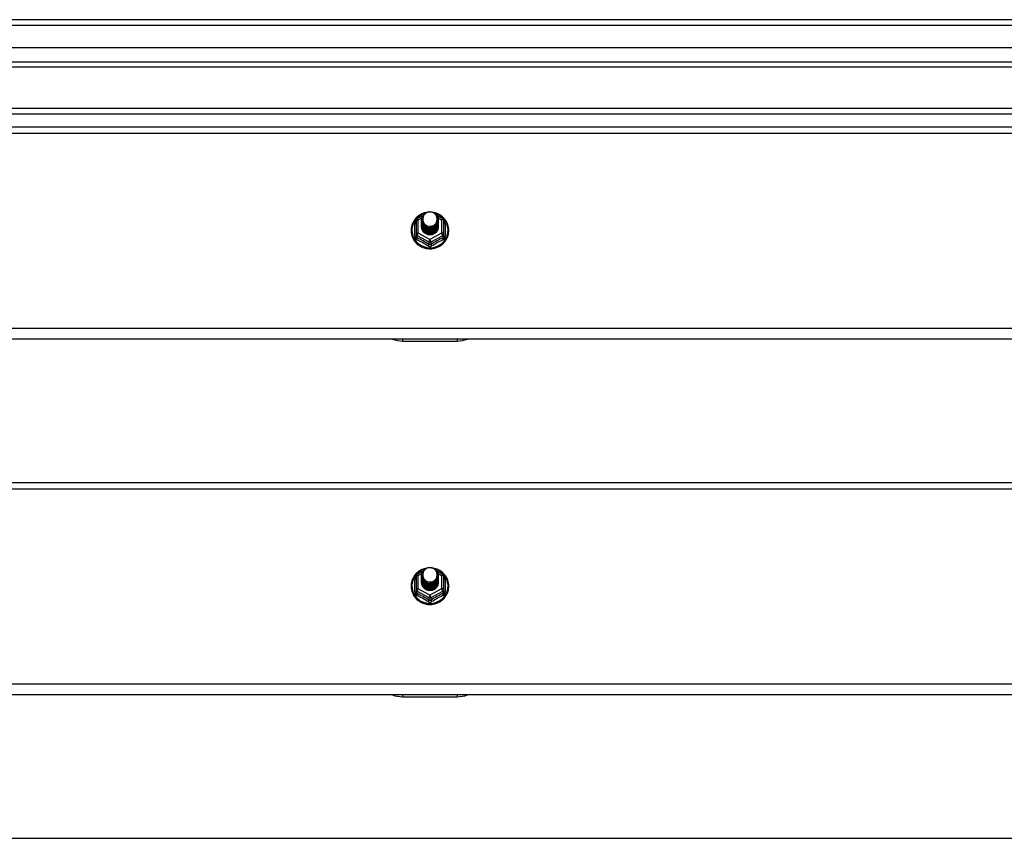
# Model space of a CAD drawing. Header units: inches. Extents: x 48.1 to 120.1, y 27.5 to 59.7.
# Tile 19 of 23: x 84.1 to 102.1, y 43.6 to 58.6. Entities that reach past the tile are written whole.
import ezdxf

# ---------------------------------------------------------------- set-up
doc = ezdxf.new("R2010")
doc.units = ezdxf.units.IN
doc.header["$MEASUREMENT"] = 0
doc.layers.add('Visible Edges(ANSI)', color=7, linetype='Continuous', lineweight=25)
doc.layers.add('Visible Tangent Edges(ANSI)', color=7, linetype='Continuous', lineweight=25)

msp = doc.modelspace()

# ---------------------------------------------------------------- linework, layer by layer
at = {"layer": 'Visible Edges(ANSI)'}
for p, q in [((119.955, 58.601), (48.153, 58.601)), ((119.345, 58.089), (48.762, 58.089)), ((119.157, 57.735), (48.951, 57.735)), ((113.929, 56.976), (69.179, 56.976)), ((64.554, 56.642), (118.554, 56.642)), ((91.3, 54.933), (91.3, 54.693)), ((91.32, 54.967), (91.421, 55.023)), ((91.4, 54.949), (91.4, 54.95)), ((91.4, 54.937), (91.4, 54.937)), ((91.4, 54.924), (91.4, 54.925)), ((91.4, 54.912), (91.4, 54.912)), ((91.683, 55.025), (91.788, 54.967)), ((91.707, 54.943), (91.707, 54.944)), ((91.707, 54.931), (91.707, 54.931)), ((91.707, 54.918), (91.707, 54.919)), ((91.707, 54.906), (91.707, 54.906)), ((91.808, 54.693), (91.808, 54.933)), ((91.4, 54.899), (91.4, 54.9)), ((91.4, 54.887), (91.4, 54.887)), ((91.4, 54.874), (91.4, 54.875)), ((91.4, 54.862), (91.4, 54.862)), ((91.4, 54.849), (91.4, 54.85)), ((91.4, 54.837), (91.4, 54.837)), ((91.4, 54.824), (91.4, 54.824)), ((91.707, 54.893), (91.707, 54.893)), ((91.707, 54.88), (91.707, 54.881)), ((91.707, 54.868), (91.707, 54.868)), ((91.707, 54.855), (91.707, 54.856)), ((91.707, 54.843), (91.707, 54.843)), ((91.707, 54.83), (91.707, 54.831)), ((91.3, 54.693), (91.3, 54.648)), ((91.536, 54.68), (91.534, 54.671)), ((91.808, 54.648), (91.808, 54.693)), ((118.554, 52.764), (64.554, 52.764)), ((91.054, 52.728), (92.054, 52.728)), ((64.554, 50.142), (118.554, 50.142)), ((91.3, 48.433), (91.3, 48.193)), ((91.32, 48.467), (91.421, 48.523)), ((91.4, 48.449), (91.4, 48.45)), ((91.4, 48.437), (91.4, 48.437)), ((91.4, 48.424), (91.4, 48.425)), ((91.683, 48.525), (91.788, 48.467)), ((91.707, 48.443), (91.707, 48.444)), ((91.707, 48.431), (91.707, 48.431)), ((91.808, 48.193), (91.808, 48.433)), ((91.4, 48.412), (91.4, 48.412)), ((91.4, 48.399), (91.4, 48.4)), ((91.4, 48.387), (91.4, 48.387)), ((91.4, 48.374), (91.4, 48.375)), ((91.4, 48.362), (91.4, 48.362)), ((91.4, 48.349), (91.4, 48.35)), ((91.4, 48.337), (91.4, 48.337)), ((91.4, 48.324), (91.4, 48.324)), ((91.707, 48.418), (91.707, 48.419)), ((91.707, 48.406), (91.707, 48.406)), ((91.707, 48.393), (91.707, 48.393)), ((91.707, 48.38), (91.707, 48.381)), ((91.707, 48.368), (91.707, 48.368)), ((91.707, 48.355), (91.707, 48.356)), ((91.707, 48.343), (91.707, 48.343)), ((91.707, 48.33), (91.707, 48.331)), ((91.3, 48.193), (91.3, 48.148)), ((91.536, 48.18), (91.534, 48.171)), ((91.808, 48.148), (91.808, 48.193)), ((118.554, 46.264), (64.554, 46.264)), ((91.054, 46.228), (92.054, 46.228)), ((64.554, 43.642), (118.554, 43.642))]:
    msp.add_line(p, q, dxfattribs=at)
at = {"layer": 'Visible Edges(ANSI)', "flags": 128}
for points in [[(91.421, 54.876), (91.405, 54.915), (91.4, 54.956), (91.409, 54.997), (91.428, 55.034), (91.458, 55.064), (91.496, 55.085), (91.538, 55.095), (91.582, 55.092), (91.624, 55.078), (91.659, 55.053), (91.686, 55.02), (91.703, 54.98), (91.707, 54.937), (91.699, 54.895), (91.679, 54.857), (91.649, 54.826), (91.612, 54.804), (91.569, 54.793), (91.526, 54.794), (91.484, 54.807), (91.449, 54.831), (91.421, 54.863), (91.405, 54.902), (91.4, 54.943)], [(91.44, 54.851), (91.463, 54.833), (91.489, 54.818), (91.517, 54.81), (91.547, 54.806), (91.577, 54.809), (91.606, 54.817), (91.633, 54.831), (91.656, 54.85), (91.675, 54.873), (91.688, 54.899), (91.696, 54.927), (91.698, 54.956), (91.693, 54.985), (91.683, 55.012), (91.666, 55.037), (91.645, 55.058), (91.62, 55.074), (91.592, 55.084), (91.562, 55.088), (91.532, 55.086), (91.503, 55.078), (91.477, 55.064), (91.455, 55.044), (91.438, 55.021)], [(91.474, 55.075), (91.451, 55.069), (91.428, 55.061), (91.406, 55.052), (91.385, 55.041), (91.364, 55.029), (91.345, 55.015), (91.326, 55.001), (91.308, 54.984), (91.292, 54.967), (91.277, 54.949), (91.263, 54.93), (91.251, 54.909), (91.24, 54.889), (91.231, 54.867), (91.223, 54.845), (91.217, 54.822), (91.212, 54.799), (91.21, 54.775), (91.209, 54.752), (91.209, 54.729), (91.212, 54.705), (91.216, 54.682), (91.221, 54.659), (91.229, 54.637), (91.238, 54.615), (91.248, 54.594), (91.26, 54.574), (91.274, 54.554), (91.288, 54.535), (91.304, 54.518), (91.322, 54.502), (91.34, 54.487), (91.36, 54.473), (91.38, 54.46), (91.401, 54.449), (91.423, 54.44), (91.446, 54.431), (91.469, 54.425), (91.492, 54.42), (91.516, 54.417), (91.54, 54.415), (91.564, 54.415), (91.588, 54.416), (91.612, 54.419), (91.636, 54.424), (91.659, 54.431), (91.682, 54.438), (91.704, 54.448), (91.725, 54.459), (91.746, 54.471), (91.765, 54.485), (91.784, 54.5), (91.801, 54.516), (91.818, 54.533), (91.832, 54.552), (91.846, 54.571), (91.858, 54.591), (91.869, 54.613), (91.878, 54.634), (91.885, 54.657), (91.891, 54.679), (91.896, 54.702), (91.898, 54.726), (91.899, 54.749)], [(91.4, 54.949), (91.4, 54.945), (91.401, 54.941), (91.401, 54.936), (91.401, 54.932), (91.402, 54.927), (91.403, 54.923), (91.404, 54.918), (91.405, 54.914), (91.406, 54.91), (91.407, 54.905), (91.409, 54.901), (91.411, 54.897), (91.412, 54.893), (91.414, 54.889), (91.416, 54.885), (91.418, 54.881), (91.421, 54.877), (91.423, 54.873), (91.425, 54.869), (91.428, 54.865), (91.431, 54.862), (91.434, 54.858), (91.437, 54.855), (91.44, 54.851)], [(91.4, 54.937), (91.402, 54.918), (91.406, 54.899), (91.412, 54.881), (91.421, 54.864), (91.432, 54.848), (91.445, 54.833), (91.46, 54.821), (91.477, 54.81), (91.495, 54.802), (91.514, 54.796), (91.534, 54.793), (91.554, 54.792), (91.574, 54.793), (91.594, 54.797), (91.613, 54.804), (91.631, 54.813), (91.647, 54.824), (91.662, 54.837), (91.676, 54.851), (91.687, 54.868), (91.696, 54.886), (91.702, 54.904), (91.706, 54.924), (91.707, 54.943)], [(91.707, 54.937), (91.707, 54.917), (91.703, 54.897), (91.697, 54.878), (91.689, 54.859), (91.678, 54.842), (91.665, 54.827), (91.649, 54.813), (91.632, 54.801), (91.614, 54.792), (91.594, 54.785), (91.574, 54.781), (91.554, 54.779), (91.533, 54.781), (91.513, 54.784), (91.494, 54.791), (91.475, 54.799), (91.458, 54.81), (91.443, 54.824), (91.43, 54.839), (91.419, 54.855), (91.41, 54.873), (91.404, 54.892), (91.401, 54.911), (91.4, 54.931)], [(91.4, 54.924), (91.402, 54.905), (91.406, 54.886), (91.412, 54.868), (91.421, 54.851), (91.432, 54.835), (91.445, 54.821), (91.46, 54.808), (91.477, 54.798), (91.495, 54.79), (91.514, 54.784), (91.534, 54.78), (91.554, 54.779), (91.574, 54.781), (91.594, 54.785), (91.613, 54.791), (91.631, 54.8), (91.647, 54.811), (91.662, 54.824), (91.676, 54.839), (91.687, 54.855), (91.696, 54.873), (91.702, 54.892), (91.706, 54.911), (91.707, 54.931)], [(91.707, 54.925), (91.707, 54.904), (91.703, 54.884), (91.697, 54.865), (91.689, 54.847), (91.678, 54.83), (91.665, 54.814), (91.649, 54.8), (91.632, 54.789), (91.614, 54.78), (91.594, 54.773), (91.574, 54.769), (91.554, 54.767), (91.533, 54.768), (91.513, 54.772), (91.494, 54.778), (91.475, 54.787), (91.458, 54.798), (91.443, 54.811), (91.43, 54.826), (91.419, 54.843), (91.41, 54.86), (91.404, 54.879), (91.401, 54.899), (91.4, 54.918)], [(91.4, 54.912), (91.402, 54.893), (91.406, 54.874), (91.412, 54.856), (91.421, 54.839), (91.432, 54.823), (91.445, 54.808), (91.46, 54.796), (91.477, 54.785), (91.495, 54.777), (91.514, 54.771), (91.534, 54.768), (91.554, 54.767), (91.574, 54.768), (91.594, 54.772), (91.613, 54.779), (91.631, 54.787), (91.647, 54.798), (91.662, 54.812), (91.676, 54.826), (91.687, 54.843), (91.696, 54.861), (91.702, 54.879), (91.706, 54.898), (91.707, 54.918)], [(91.707, 54.912), (91.707, 54.892), (91.703, 54.872), (91.697, 54.853), (91.689, 54.834), (91.678, 54.817), (91.665, 54.802), (91.649, 54.788), (91.632, 54.776), (91.614, 54.767), (91.594, 54.76), (91.574, 54.756), (91.554, 54.754), (91.533, 54.755), (91.513, 54.759), (91.494, 54.765), (91.475, 54.774), (91.458, 54.785), (91.443, 54.798), (91.43, 54.813), (91.419, 54.83), (91.41, 54.848), (91.404, 54.867), (91.401, 54.886), (91.4, 54.906)], [(91.4, 54.899), (91.402, 54.88), (91.406, 54.861), (91.412, 54.843), (91.421, 54.826), (91.432, 54.81), (91.445, 54.796), (91.46, 54.783), (91.477, 54.773), (91.495, 54.764), (91.514, 54.758), (91.534, 54.755), (91.554, 54.754), (91.574, 54.755), (91.594, 54.76), (91.613, 54.766), (91.631, 54.775), (91.647, 54.786), (91.662, 54.799), (91.676, 54.814), (91.687, 54.83), (91.696, 54.848), (91.702, 54.867), (91.706, 54.886), (91.707, 54.906)], [(91.438, 55.021), (91.437, 55.018), (91.435, 55.016), (91.434, 55.013), (91.433, 55.011), (91.432, 55.008), (91.431, 55.005), (91.43, 55.003), (91.429, 55), (91.429, 54.997), (91.428, 54.995), (91.427, 54.992), (91.427, 54.989), (91.426, 54.986), (91.426, 54.984), (91.425, 54.981), (91.425, 54.978), (91.424, 54.975), (91.424, 54.972), (91.424, 54.97), (91.424, 54.967), (91.424, 54.964), (91.424, 54.961), (91.424, 54.958), (91.424, 54.956)], [(91.424, 54.956), (91.424, 54.953), (91.424, 54.95), (91.424, 54.947), (91.424, 54.944), (91.424, 54.942), (91.424, 54.939), (91.425, 54.936), (91.425, 54.933), (91.425, 54.93), (91.426, 54.928), (91.426, 54.925), (91.427, 54.922), (91.427, 54.919), (91.428, 54.917), (91.429, 54.914), (91.43, 54.911), (91.431, 54.909), (91.431, 54.906), (91.432, 54.903), (91.434, 54.901), (91.435, 54.898), (91.436, 54.896), (91.437, 54.893), (91.438, 54.891)], [(91.899, 54.749), (91.898, 54.778), (91.894, 54.806), (91.888, 54.834), (91.879, 54.861), (91.868, 54.887), (91.855, 54.913), (91.84, 54.937), (91.822, 54.96), (91.803, 54.981), (91.782, 55), (91.759, 55.018), (91.735, 55.034), (91.709, 55.048), (91.683, 55.06), (91.655, 55.069), (91.627, 55.076)], [(91.707, 54.9), (91.707, 54.879), (91.703, 54.859), (91.697, 54.84), (91.689, 54.822), (91.678, 54.805), (91.665, 54.789), (91.649, 54.775), (91.632, 54.764), (91.614, 54.754), (91.594, 54.748), (91.574, 54.743), (91.554, 54.742), (91.533, 54.743), (91.513, 54.747), (91.494, 54.753), (91.475, 54.762), (91.458, 54.773), (91.443, 54.786), (91.43, 54.801), (91.419, 54.818), (91.41, 54.835), (91.404, 54.854), (91.401, 54.874), (91.4, 54.893)], [(91.4, 54.887), (91.402, 54.868), (91.406, 54.849), (91.412, 54.831), (91.421, 54.814), (91.432, 54.798), (91.445, 54.783), (91.46, 54.771), (91.477, 54.76), (91.495, 54.752), (91.514, 54.746), (91.534, 54.742), (91.554, 54.741), (91.574, 54.743), (91.594, 54.747), (91.613, 54.754), (91.631, 54.762), (91.647, 54.773), (91.662, 54.786), (91.676, 54.801), (91.687, 54.818), (91.696, 54.835), (91.702, 54.854), (91.706, 54.873), (91.707, 54.893)], [(91.707, 54.887), (91.707, 54.867), (91.703, 54.847), (91.697, 54.828), (91.689, 54.809), (91.678, 54.792), (91.665, 54.776), (91.649, 54.763), (91.632, 54.751), (91.614, 54.742), (91.594, 54.735), (91.574, 54.731), (91.554, 54.729), (91.533, 54.73), (91.513, 54.734), (91.494, 54.74), (91.475, 54.749), (91.458, 54.76), (91.443, 54.773), (91.43, 54.788), (91.419, 54.805), (91.41, 54.823), (91.404, 54.842), (91.401, 54.861), (91.4, 54.881)], [(91.4, 54.874), (91.402, 54.855), (91.406, 54.836), (91.412, 54.818), (91.421, 54.801), (91.432, 54.785), (91.445, 54.771), (91.46, 54.758), (91.477, 54.748), (91.495, 54.739), (91.514, 54.733), (91.534, 54.73), (91.554, 54.729), (91.574, 54.73), (91.594, 54.734), (91.613, 54.741), (91.631, 54.75), (91.647, 54.761), (91.662, 54.774), (91.676, 54.789), (91.687, 54.805), (91.696, 54.823), (91.702, 54.842), (91.706, 54.861), (91.707, 54.88)], [(91.707, 54.874), (91.707, 54.854), (91.703, 54.834), (91.697, 54.815), (91.689, 54.797), (91.678, 54.779), (91.665, 54.764), (91.649, 54.75), (91.632, 54.739), (91.614, 54.729), (91.594, 54.723), (91.574, 54.718), (91.554, 54.717), (91.533, 54.718), (91.513, 54.722), (91.494, 54.728), (91.475, 54.737), (91.458, 54.748), (91.443, 54.761), (91.43, 54.776), (91.419, 54.792), (91.41, 54.81), (91.404, 54.829), (91.401, 54.849), (91.4, 54.868)], [(91.4, 54.862), (91.402, 54.843), (91.406, 54.824), (91.412, 54.806), (91.421, 54.788), (91.432, 54.773), (91.445, 54.758), (91.46, 54.746), (91.477, 54.735), (91.495, 54.727), (91.514, 54.721), (91.534, 54.717), (91.554, 54.716), (91.574, 54.718), (91.594, 54.722), (91.613, 54.728), (91.631, 54.737), (91.647, 54.748), (91.662, 54.761), (91.676, 54.776), (91.687, 54.793), (91.696, 54.81), (91.702, 54.829), (91.706, 54.848), (91.707, 54.868)], [(91.707, 54.862), (91.707, 54.842), (91.703, 54.822), (91.697, 54.802), (91.689, 54.784), (91.678, 54.767), (91.665, 54.751), (91.649, 54.738), (91.632, 54.726), (91.614, 54.717), (91.594, 54.71), (91.574, 54.706), (91.554, 54.704), (91.533, 54.705), (91.513, 54.709), (91.494, 54.715), (91.475, 54.724), (91.458, 54.735), (91.443, 54.748), (91.43, 54.763), (91.419, 54.78), (91.41, 54.798), (91.404, 54.817), (91.401, 54.836), (91.4, 54.856)], [(91.4, 54.849), (91.402, 54.83), (91.406, 54.811), (91.412, 54.793), (91.421, 54.776), (91.432, 54.76), (91.445, 54.746), (91.46, 54.733), (91.477, 54.723), (91.495, 54.714), (91.514, 54.708), (91.534, 54.705), (91.554, 54.704), (91.574, 54.705), (91.594, 54.709), (91.613, 54.716), (91.631, 54.725), (91.647, 54.736), (91.662, 54.749), (91.676, 54.764), (91.687, 54.78), (91.696, 54.798), (91.702, 54.816), (91.706, 54.836), (91.707, 54.855)], [(91.707, 54.849), (91.707, 54.829), (91.703, 54.809), (91.697, 54.79), (91.689, 54.772), (91.678, 54.754), (91.665, 54.739), (91.649, 54.725), (91.632, 54.714), (91.614, 54.704), (91.594, 54.698), (91.574, 54.693), (91.554, 54.692), (91.533, 54.693), (91.513, 54.696), (91.494, 54.703), (91.475, 54.712), (91.458, 54.723), (91.443, 54.736), (91.43, 54.751), (91.419, 54.767), (91.41, 54.785), (91.404, 54.804), (91.401, 54.823), (91.4, 54.843)], [(91.4, 54.837), (91.402, 54.817), (91.406, 54.799), (91.412, 54.781), (91.421, 54.763), (91.432, 54.748), (91.445, 54.733), (91.46, 54.721), (91.477, 54.71), (91.495, 54.702), (91.514, 54.696), (91.534, 54.692), (91.554, 54.691), (91.574, 54.693), (91.594, 54.697), (91.613, 54.703), (91.631, 54.712), (91.647, 54.723), (91.662, 54.736), (91.676, 54.751), (91.687, 54.768), (91.696, 54.785), (91.702, 54.804), (91.706, 54.823), (91.707, 54.843)], [(91.707, 54.837), (91.707, 54.817), (91.703, 54.797), (91.697, 54.777), (91.689, 54.759), (91.678, 54.742), (91.665, 54.726), (91.649, 54.713), (91.632, 54.701), (91.614, 54.692), (91.594, 54.685), (91.574, 54.681), (91.554, 54.679), (91.533, 54.68), (91.513, 54.684), (91.494, 54.69), (91.475, 54.699), (91.458, 54.71), (91.443, 54.723), (91.43, 54.738), (91.419, 54.755), (91.41, 54.773), (91.404, 54.791), (91.401, 54.811), (91.4, 54.831)], [(91.4, 54.824), (91.402, 54.805), (91.406, 54.786), (91.412, 54.768), (91.421, 54.751), (91.432, 54.735), (91.445, 54.721), (91.46, 54.708), (91.477, 54.698), (91.495, 54.689), (91.514, 54.683), (91.534, 54.68), (91.554, 54.679), (91.574, 54.68), (91.594, 54.684), (91.613, 54.691), (91.631, 54.7), (91.647, 54.711), (91.662, 54.724), (91.676, 54.739), (91.687, 54.755), (91.696, 54.773), (91.702, 54.791), (91.706, 54.811), (91.707, 54.83)], [(91.534, 54.671), (91.526, 54.673), (91.519, 54.674), (91.511, 54.676), (91.504, 54.679), (91.497, 54.681), (91.489, 54.685), (91.482, 54.688), (91.476, 54.692), (91.469, 54.696), (91.463, 54.7), (91.457, 54.705), (91.451, 54.71), (91.445, 54.715), (91.44, 54.721), (91.435, 54.726), (91.43, 54.732), (91.426, 54.739), (91.422, 54.745), (91.418, 54.752), (91.415, 54.758), (91.412, 54.765), (91.409, 54.772), (91.407, 54.78), (91.405, 54.787)], [(91.438, 54.891), (91.438, 54.89), (91.437, 54.889), (91.436, 54.889), (91.435, 54.888), (91.435, 54.888), (91.434, 54.887), (91.433, 54.886), (91.433, 54.886), (91.432, 54.885), (91.431, 54.885), (91.43, 54.884), (91.43, 54.883), (91.429, 54.883), (91.428, 54.882), (91.428, 54.882), (91.427, 54.881), (91.426, 54.88), (91.425, 54.88), (91.425, 54.879), (91.424, 54.879), (91.423, 54.878), (91.423, 54.877), (91.422, 54.877), (91.421, 54.876)], [(91.474, 48.575), (91.451, 48.569), (91.428, 48.561), (91.406, 48.552), (91.385, 48.541), (91.364, 48.529), (91.345, 48.515), (91.326, 48.501), (91.308, 48.484), (91.292, 48.467), (91.277, 48.449), (91.263, 48.43), (91.251, 48.409), (91.24, 48.389), (91.231, 48.367), (91.223, 48.345), (91.217, 48.322), (91.212, 48.299), (91.21, 48.275), (91.209, 48.252), (91.209, 48.229), (91.212, 48.205), (91.216, 48.182), (91.221, 48.159), (91.229, 48.137), (91.238, 48.115), (91.248, 48.094), (91.26, 48.074), (91.274, 48.054), (91.288, 48.035), (91.304, 48.018), (91.322, 48.002), (91.34, 47.987), (91.36, 47.973), (91.38, 47.96), (91.401, 47.949), (91.423, 47.94), (91.446, 47.931), (91.469, 47.925), (91.492, 47.92), (91.516, 47.917), (91.54, 47.915), (91.564, 47.915), (91.588, 47.916), (91.612, 47.919), (91.636, 47.924), (91.659, 47.931), (91.682, 47.938), (91.704, 47.948), (91.725, 47.959), (91.746, 47.971), (91.765, 47.985), (91.784, 48), (91.801, 48.016), (91.818, 48.033), (91.832, 48.052), (91.846, 48.071), (91.858, 48.091), (91.869, 48.113), (91.878, 48.134), (91.885, 48.157), (91.891, 48.179), (91.896, 48.202), (91.898, 48.226), (91.899, 48.249)], [(91.421, 48.376), (91.405, 48.415), (91.4, 48.456), (91.409, 48.497), (91.428, 48.534), (91.458, 48.564), (91.496, 48.585), (91.538, 48.595), (91.582, 48.592), (91.624, 48.578), (91.659, 48.553), (91.686, 48.52), (91.703, 48.48), (91.707, 48.437), (91.699, 48.395), (91.679, 48.357), (91.649, 48.326), (91.612, 48.304), (91.569, 48.293), (91.526, 48.294), (91.484, 48.307), (91.449, 48.331), (91.421, 48.363), (91.405, 48.402), (91.4, 48.443)], [(91.4, 48.449), (91.4, 48.445), (91.401, 48.441), (91.401, 48.436), (91.401, 48.432), (91.402, 48.427), (91.403, 48.423), (91.404, 48.418), (91.405, 48.414), (91.406, 48.41), (91.407, 48.405), (91.409, 48.401), (91.411, 48.397), (91.412, 48.393), (91.414, 48.389), (91.416, 48.385), (91.418, 48.381), (91.421, 48.377), (91.423, 48.373), (91.425, 48.369), (91.428, 48.365), (91.431, 48.362), (91.434, 48.358), (91.437, 48.355), (91.44, 48.351)], [(91.4, 48.437), (91.402, 48.418), (91.406, 48.399), (91.412, 48.381), (91.421, 48.364), (91.432, 48.348), (91.445, 48.333), (91.46, 48.321), (91.477, 48.31), (91.495, 48.302), (91.514, 48.296), (91.534, 48.293), (91.554, 48.292), (91.574, 48.293), (91.594, 48.297), (91.613, 48.304), (91.631, 48.313), (91.647, 48.324), (91.662, 48.337), (91.676, 48.351), (91.687, 48.368), (91.696, 48.386), (91.702, 48.404), (91.706, 48.424), (91.707, 48.443)], [(91.707, 48.437), (91.707, 48.417), (91.703, 48.397), (91.697, 48.378), (91.689, 48.359), (91.678, 48.342), (91.665, 48.327), (91.649, 48.313), (91.632, 48.301), (91.614, 48.292), (91.594, 48.285), (91.574, 48.281), (91.554, 48.279), (91.533, 48.281), (91.513, 48.284), (91.494, 48.291), (91.475, 48.299), (91.458, 48.31), (91.443, 48.324), (91.43, 48.339), (91.419, 48.355), (91.41, 48.373), (91.404, 48.392), (91.401, 48.411), (91.4, 48.431)], [(91.4, 48.424), (91.402, 48.405), (91.406, 48.386), (91.412, 48.368), (91.421, 48.351), (91.432, 48.335), (91.445, 48.321), (91.46, 48.308), (91.477, 48.298), (91.495, 48.29), (91.514, 48.284), (91.534, 48.28), (91.554, 48.279), (91.574, 48.281), (91.594, 48.285), (91.613, 48.291), (91.631, 48.3), (91.647, 48.311), (91.662, 48.324), (91.676, 48.339), (91.687, 48.355), (91.696, 48.373), (91.702, 48.392), (91.706, 48.411), (91.707, 48.431)], [(91.707, 48.425), (91.707, 48.404), (91.703, 48.384), (91.697, 48.365), (91.689, 48.347), (91.678, 48.33), (91.665, 48.314), (91.649, 48.3), (91.632, 48.289), (91.614, 48.28), (91.594, 48.273), (91.574, 48.269), (91.554, 48.267), (91.533, 48.268), (91.513, 48.272), (91.494, 48.278), (91.475, 48.287), (91.458, 48.298), (91.443, 48.311), (91.43, 48.326), (91.419, 48.343), (91.41, 48.36), (91.404, 48.379), (91.401, 48.399), (91.4, 48.418)], [(91.438, 48.521), (91.437, 48.518), (91.435, 48.516), (91.434, 48.513), (91.433, 48.511), (91.432, 48.508), (91.431, 48.505), (91.43, 48.503), (91.429, 48.5), (91.429, 48.497), (91.428, 48.495), (91.427, 48.492), (91.427, 48.489), (91.426, 48.486), (91.426, 48.484), (91.425, 48.481), (91.425, 48.478), (91.424, 48.475), (91.424, 48.472), (91.424, 48.47), (91.424, 48.467), (91.424, 48.464), (91.424, 48.461), (91.424, 48.458), (91.424, 48.456)], [(91.424, 48.456), (91.424, 48.453), (91.424, 48.45), (91.424, 48.447), (91.424, 48.444), (91.424, 48.442), (91.424, 48.439), (91.425, 48.436), (91.425, 48.433), (91.425, 48.43), (91.426, 48.428), (91.426, 48.425), (91.427, 48.422), (91.427, 48.419), (91.428, 48.417), (91.429, 48.414), (91.43, 48.411), (91.431, 48.409), (91.431, 48.406), (91.432, 48.403), (91.434, 48.401), (91.435, 48.398), (91.436, 48.396), (91.437, 48.393), (91.438, 48.391)], [(91.44, 48.351), (91.463, 48.333), (91.489, 48.318), (91.517, 48.31), (91.547, 48.306), (91.577, 48.309), (91.606, 48.317), (91.633, 48.331), (91.656, 48.35), (91.675, 48.373), (91.688, 48.399), (91.696, 48.427), (91.698, 48.456), (91.693, 48.485), (91.683, 48.512), (91.666, 48.537), (91.645, 48.558), (91.62, 48.574), (91.592, 48.584), (91.562, 48.588), (91.532, 48.586), (91.503, 48.578), (91.477, 48.564), (91.455, 48.544), (91.438, 48.521)], [(91.899, 48.249), (91.898, 48.278), (91.894, 48.306), (91.888, 48.334), (91.879, 48.361), (91.868, 48.387), (91.855, 48.413), (91.84, 48.437), (91.822, 48.46), (91.803, 48.481), (91.782, 48.5), (91.759, 48.518), (91.735, 48.534), (91.709, 48.548), (91.683, 48.56), (91.655, 48.569), (91.627, 48.576)], [(91.4, 48.412), (91.402, 48.393), (91.406, 48.374), (91.412, 48.356), (91.421, 48.339), (91.432, 48.323), (91.445, 48.308), (91.46, 48.296), (91.477, 48.285), (91.495, 48.277), (91.514, 48.271), (91.534, 48.268), (91.554, 48.267), (91.574, 48.268), (91.594, 48.272), (91.613, 48.279), (91.631, 48.287), (91.647, 48.298), (91.662, 48.312), (91.676, 48.326), (91.687, 48.343), (91.696, 48.361), (91.702, 48.379), (91.706, 48.398), (91.707, 48.418)], [(91.707, 48.412), (91.707, 48.392), (91.703, 48.372), (91.697, 48.353), (91.689, 48.334), (91.678, 48.317), (91.665, 48.302), (91.649, 48.288), (91.632, 48.276), (91.614, 48.267), (91.594, 48.26), (91.574, 48.256), (91.554, 48.254), (91.533, 48.255), (91.513, 48.259), (91.494, 48.265), (91.475, 48.274), (91.458, 48.285), (91.443, 48.298), (91.43, 48.313), (91.419, 48.33), (91.41, 48.348), (91.404, 48.367), (91.401, 48.386), (91.4, 48.406)], [(91.4, 48.399), (91.402, 48.38), (91.406, 48.361), (91.412, 48.343), (91.421, 48.326), (91.432, 48.31), (91.445, 48.296), (91.46, 48.283), (91.477, 48.273), (91.495, 48.264), (91.514, 48.258), (91.534, 48.255), (91.554, 48.254), (91.574, 48.255), (91.594, 48.26), (91.613, 48.266), (91.631, 48.275), (91.647, 48.286), (91.662, 48.299), (91.676, 48.314), (91.687, 48.33), (91.696, 48.348), (91.702, 48.367), (91.706, 48.386), (91.707, 48.406)], [(91.707, 48.4), (91.707, 48.379), (91.703, 48.359), (91.697, 48.34), (91.689, 48.322), (91.678, 48.305), (91.665, 48.289), (91.649, 48.275), (91.632, 48.264), (91.614, 48.254), (91.594, 48.248), (91.574, 48.243), (91.554, 48.242), (91.533, 48.243), (91.513, 48.247), (91.494, 48.253), (91.475, 48.262), (91.458, 48.273), (91.443, 48.286), (91.43, 48.301), (91.419, 48.318), (91.41, 48.335), (91.404, 48.354), (91.401, 48.374), (91.4, 48.393)], [(91.4, 48.387), (91.402, 48.368), (91.406, 48.349), (91.412, 48.331), (91.421, 48.314), (91.432, 48.298), (91.445, 48.283), (91.46, 48.271), (91.477, 48.26), (91.495, 48.252), (91.514, 48.246), (91.534, 48.242), (91.554, 48.241), (91.574, 48.243), (91.594, 48.247), (91.613, 48.254), (91.631, 48.262), (91.647, 48.273), (91.662, 48.286), (91.676, 48.301), (91.687, 48.318), (91.696, 48.335), (91.702, 48.354), (91.706, 48.373), (91.707, 48.393)], [(91.707, 48.387), (91.707, 48.367), (91.703, 48.347), (91.697, 48.328), (91.689, 48.309), (91.678, 48.292), (91.665, 48.276), (91.649, 48.263), (91.632, 48.251), (91.614, 48.242), (91.594, 48.235), (91.574, 48.231), (91.554, 48.229), (91.533, 48.23), (91.513, 48.234), (91.494, 48.24), (91.475, 48.249), (91.458, 48.26), (91.443, 48.273), (91.43, 48.288), (91.419, 48.305), (91.41, 48.323), (91.404, 48.342), (91.401, 48.361), (91.4, 48.381)], [(91.4, 48.374), (91.402, 48.355), (91.406, 48.336), (91.412, 48.318), (91.421, 48.301), (91.432, 48.285), (91.445, 48.271), (91.46, 48.258), (91.477, 48.248), (91.495, 48.239), (91.514, 48.233), (91.534, 48.23), (91.554, 48.229), (91.574, 48.23), (91.594, 48.234), (91.613, 48.241), (91.631, 48.25), (91.647, 48.261), (91.662, 48.274), (91.676, 48.289), (91.687, 48.305), (91.696, 48.323), (91.702, 48.342), (91.706, 48.361), (91.707, 48.38)], [(91.707, 48.374), (91.707, 48.354), (91.703, 48.334), (91.697, 48.315), (91.689, 48.297), (91.678, 48.279), (91.665, 48.264), (91.649, 48.25), (91.632, 48.239), (91.614, 48.229), (91.594, 48.223), (91.574, 48.218), (91.554, 48.217), (91.533, 48.218), (91.513, 48.222), (91.494, 48.228), (91.475, 48.237), (91.458, 48.248), (91.443, 48.261), (91.43, 48.276), (91.419, 48.292), (91.41, 48.31), (91.404, 48.329), (91.401, 48.349), (91.4, 48.368)], [(91.4, 48.362), (91.402, 48.343), (91.406, 48.324), (91.412, 48.306), (91.421, 48.288), (91.432, 48.273), (91.445, 48.258), (91.46, 48.246), (91.477, 48.235), (91.495, 48.227), (91.514, 48.221), (91.534, 48.217), (91.554, 48.216), (91.574, 48.218), (91.594, 48.222), (91.613, 48.228), (91.631, 48.237), (91.647, 48.248), (91.662, 48.261), (91.676, 48.276), (91.687, 48.293), (91.696, 48.31), (91.702, 48.329), (91.706, 48.348), (91.707, 48.368)], [(91.707, 48.362), (91.707, 48.342), (91.703, 48.322), (91.697, 48.302), (91.689, 48.284), (91.678, 48.267), (91.665, 48.251), (91.649, 48.238), (91.632, 48.226), (91.614, 48.217), (91.594, 48.21), (91.574, 48.206), (91.554, 48.204), (91.533, 48.205), (91.513, 48.209), (91.494, 48.215), (91.475, 48.224), (91.458, 48.235), (91.443, 48.248), (91.43, 48.263), (91.419, 48.28), (91.41, 48.298), (91.404, 48.317), (91.401, 48.336), (91.4, 48.356)], [(91.4, 48.349), (91.402, 48.33), (91.406, 48.311), (91.412, 48.293), (91.421, 48.276), (91.432, 48.26), (91.445, 48.246), (91.46, 48.233), (91.477, 48.223), (91.495, 48.214), (91.514, 48.208), (91.534, 48.205), (91.554, 48.204), (91.574, 48.205), (91.594, 48.209), (91.613, 48.216), (91.631, 48.225), (91.647, 48.236), (91.662, 48.249), (91.676, 48.264), (91.687, 48.28), (91.696, 48.298), (91.702, 48.316), (91.706, 48.336), (91.707, 48.355)], [(91.707, 48.349), (91.707, 48.329), (91.703, 48.309), (91.697, 48.29), (91.689, 48.272), (91.678, 48.254), (91.665, 48.239), (91.649, 48.225), (91.632, 48.214), (91.614, 48.204), (91.594, 48.198), (91.574, 48.193), (91.554, 48.192), (91.533, 48.193), (91.513, 48.196), (91.494, 48.203), (91.475, 48.212), (91.458, 48.223), (91.443, 48.236), (91.43, 48.251), (91.419, 48.267), (91.41, 48.285), (91.404, 48.304), (91.401, 48.323), (91.4, 48.343)], [(91.4, 48.337), (91.402, 48.317), (91.406, 48.299), (91.412, 48.281), (91.421, 48.263), (91.432, 48.248), (91.445, 48.233), (91.46, 48.221), (91.477, 48.21), (91.495, 48.202), (91.514, 48.196), (91.534, 48.192), (91.554, 48.191), (91.574, 48.193), (91.594, 48.197), (91.613, 48.203), (91.631, 48.212), (91.647, 48.223), (91.662, 48.236), (91.676, 48.251), (91.687, 48.268), (91.696, 48.285), (91.702, 48.304), (91.706, 48.323), (91.707, 48.343)], [(91.707, 48.337), (91.707, 48.317), (91.703, 48.297), (91.697, 48.277), (91.689, 48.259), (91.678, 48.242), (91.665, 48.226), (91.649, 48.213), (91.632, 48.201), (91.614, 48.192), (91.594, 48.185), (91.574, 48.181), (91.554, 48.179), (91.533, 48.18), (91.513, 48.184), (91.494, 48.19), (91.475, 48.199), (91.458, 48.21), (91.443, 48.223), (91.43, 48.238), (91.419, 48.255), (91.41, 48.273), (91.404, 48.291), (91.401, 48.311), (91.4, 48.331)], [(91.4, 48.324), (91.402, 48.305), (91.406, 48.286), (91.412, 48.268), (91.421, 48.251), (91.432, 48.235), (91.445, 48.221), (91.46, 48.208), (91.477, 48.198), (91.495, 48.189), (91.514, 48.183), (91.534, 48.18), (91.554, 48.179), (91.574, 48.18), (91.594, 48.184), (91.613, 48.191), (91.631, 48.2), (91.647, 48.211), (91.662, 48.224), (91.676, 48.239), (91.687, 48.255), (91.696, 48.273), (91.702, 48.291), (91.706, 48.311), (91.707, 48.33)], [(91.534, 48.171), (91.526, 48.173), (91.519, 48.174), (91.511, 48.176), (91.504, 48.179), (91.497, 48.181), (91.489, 48.185), (91.482, 48.188), (91.476, 48.192), (91.469, 48.196), (91.463, 48.2), (91.457, 48.205), (91.451, 48.21), (91.445, 48.215), (91.44, 48.221), (91.435, 48.226), (91.43, 48.232), (91.426, 48.239), (91.422, 48.245), (91.418, 48.252), (91.415, 48.258), (91.412, 48.265), (91.409, 48.272), (91.407, 48.28), (91.405, 48.287)], [(91.438, 48.391), (91.438, 48.39), (91.437, 48.389), (91.436, 48.389), (91.435, 48.388), (91.435, 48.388), (91.434, 48.387), (91.433, 48.386), (91.433, 48.386), (91.432, 48.385), (91.431, 48.385), (91.43, 48.384), (91.43, 48.383), (91.429, 48.383), (91.428, 48.382), (91.428, 48.382), (91.427, 48.381), (91.426, 48.38), (91.425, 48.38), (91.425, 48.379), (91.424, 48.379), (91.423, 48.378), (91.423, 48.377), (91.422, 48.377), (91.421, 48.376)]]:
    msp.add_lwpolyline(points, dxfattribs=at)
at = {"layer": 'Visible Edges(ANSI)'}
for centre, radius, start, end in [((91.339, 54.933), 0.0394, 119.1745, 180), ((91.768, 54.933), 0.0394, 0, 60.8255), ((91.054, 53.228), 0.5, 248.2358, 270), ((92.054, 53.228), 0.5, 270, 291.7642), ((91.339, 48.433), 0.0394, 119.1745, 180), ((91.768, 48.433), 0.0394, 0, 60.8255), ((91.054, 46.728), 0.5, 248.2358, 270), ((92.054, 46.728), 0.5, 270, 291.7642)]:
    msp.add_arc(centre, radius, start, end, dxfattribs=at)
for centre, major_axis, start_param, end_param in [((91.554, 54.956), (0.134, 0), 3.671471, 8.899926), ((91.554, 54.823), (-0.158, 0), 6.033221, 9.676964), ((91.554, 54.951), (0.154, 0), 3.669461, 3.875388), ((91.554, 48.456), (0.134, 0), 3.671471, 8.899926), ((91.554, 48.323), (-0.158, 0), 6.033221, 9.676964), ((91.554, 48.451), (0.154, 0), 3.669461, 3.875388)]:
    msp.add_ellipse(centre, major_axis=major_axis, ratio=0.966998, start_param=start_param, end_param=end_param, dxfattribs=at)
at = {"layer": 'Visible Tangent Edges(ANSI)'}
for p, q in [((48.153, 58.502), (119.955, 58.502)), ((48.821, 57.834), (119.287, 57.834)), ((113.929, 56.877), (69.179, 56.877)), ((64.554, 56.526), (118.554, 56.526)), ((91.339, 54.943), (91.403, 54.978)), ((91.339, 54.703), (91.339, 54.943)), ((91.703, 54.979), (91.768, 54.943)), ((91.768, 54.943), (91.768, 54.703)), ((91.276, 54.645), (91.276, 54.872)), ((91.832, 54.872), (91.832, 54.645)), ((91.32, 54.66), (91.534, 54.54)), ((91.32, 54.615), (91.32, 54.66)), ((91.554, 54.583), (91.339, 54.703)), ((91.534, 54.54), (91.534, 54.495)), ((91.768, 54.703), (91.554, 54.583)), ((91.574, 54.54), (91.788, 54.66)), ((91.574, 54.495), (91.574, 54.54)), ((91.788, 54.66), (91.788, 54.615)), ((118.554, 52.959), (64.554, 52.959)), ((91.054, 52.764), (91.054, 52.728)), ((92.054, 52.764), (92.054, 52.728)), ((64.554, 50.026), (118.554, 50.026)), ((91.339, 48.443), (91.403, 48.478)), ((91.339, 48.203), (91.339, 48.443)), ((91.703, 48.479), (91.768, 48.443)), ((91.768, 48.443), (91.768, 48.203)), ((91.276, 48.145), (91.276, 48.372)), ((91.832, 48.372), (91.832, 48.145)), ((91.32, 48.16), (91.534, 48.04)), ((91.32, 48.115), (91.32, 48.16)), ((91.554, 48.083), (91.339, 48.203)), ((91.768, 48.203), (91.554, 48.083)), ((91.574, 48.04), (91.788, 48.16)), ((91.788, 48.16), (91.788, 48.115)), ((91.534, 48.04), (91.534, 47.995)), ((91.574, 47.995), (91.574, 48.04)), ((118.554, 46.459), (64.554, 46.459)), ((91.054, 46.264), (91.054, 46.228)), ((92.054, 46.264), (92.054, 46.228))]:
    msp.add_line(p, q, dxfattribs=at)
at = {"layer": 'Visible Tangent Edges(ANSI)', "flags": 128}
for points in [[(91.3, 54.925), (91.298, 54.923), (91.296, 54.921), (91.294, 54.92), (91.293, 54.918), (91.291, 54.916), (91.29, 54.914), (91.288, 54.911), (91.287, 54.909), (91.285, 54.907), (91.284, 54.905), (91.283, 54.903), (91.282, 54.901), (91.281, 54.898), (91.28, 54.896), (91.279, 54.894), (91.278, 54.891), (91.278, 54.889), (91.277, 54.887), (91.277, 54.884), (91.276, 54.882), (91.276, 54.879), (91.276, 54.877), (91.276, 54.875), (91.276, 54.872)], [(91.832, 54.872), (91.832, 54.875), (91.832, 54.877), (91.832, 54.879), (91.831, 54.882), (91.831, 54.884), (91.83, 54.887), (91.83, 54.889), (91.829, 54.891), (91.828, 54.894), (91.828, 54.896), (91.827, 54.898), (91.826, 54.901), (91.825, 54.903), (91.823, 54.905), (91.822, 54.907), (91.821, 54.909), (91.82, 54.911), (91.818, 54.914), (91.816, 54.916), (91.815, 54.918), (91.813, 54.92), (91.811, 54.921), (91.81, 54.923), (91.808, 54.925)], [(91.276, 54.645), (91.276, 54.642), (91.276, 54.639), (91.276, 54.635), (91.277, 54.632), (91.277, 54.629), (91.278, 54.626), (91.279, 54.623), (91.28, 54.62), (91.281, 54.617), (91.283, 54.614), (91.284, 54.611), (91.286, 54.608), (91.287, 54.605), (91.289, 54.603), (91.291, 54.6), (91.293, 54.598), (91.295, 54.596), (91.298, 54.593), (91.3, 54.591), (91.302, 54.589), (91.305, 54.587), (91.308, 54.586), (91.31, 54.584), (91.313, 54.583)], [(91.32, 54.615), (91.318, 54.616), (91.317, 54.617), (91.315, 54.617), (91.314, 54.618), (91.313, 54.619), (91.311, 54.62), (91.31, 54.622), (91.309, 54.623), (91.308, 54.624), (91.307, 54.625), (91.306, 54.627), (91.305, 54.628), (91.304, 54.63), (91.304, 54.631), (91.303, 54.633), (91.302, 54.634), (91.302, 54.636), (91.301, 54.638), (91.301, 54.639), (91.3, 54.641), (91.3, 54.643), (91.3, 54.645), (91.3, 54.646), (91.3, 54.648)], [(91.808, 54.648), (91.808, 54.646), (91.808, 54.645), (91.807, 54.643), (91.807, 54.641), (91.807, 54.639), (91.806, 54.638), (91.806, 54.636), (91.805, 54.634), (91.805, 54.633), (91.804, 54.631), (91.803, 54.63), (91.802, 54.628), (91.802, 54.627), (91.801, 54.625), (91.8, 54.624), (91.799, 54.623), (91.797, 54.622), (91.796, 54.62), (91.795, 54.619), (91.794, 54.618), (91.792, 54.617), (91.791, 54.617), (91.79, 54.616), (91.788, 54.615)], [(91.795, 54.583), (91.797, 54.584), (91.8, 54.586), (91.803, 54.587), (91.805, 54.589), (91.808, 54.591), (91.81, 54.593), (91.812, 54.596), (91.814, 54.598), (91.817, 54.6), (91.818, 54.603), (91.82, 54.605), (91.822, 54.608), (91.824, 54.611), (91.825, 54.614), (91.826, 54.617), (91.828, 54.62), (91.829, 54.623), (91.829, 54.626), (91.83, 54.629), (91.831, 54.632), (91.831, 54.635), (91.832, 54.639), (91.832, 54.642), (91.832, 54.645)], [(91.516, 54.469), (91.519, 54.467), (91.522, 54.466), (91.525, 54.465), (91.528, 54.463), (91.531, 54.462), (91.534, 54.461), (91.538, 54.46), (91.541, 54.46), (91.544, 54.459), (91.547, 54.459), (91.551, 54.459), (91.554, 54.458), (91.557, 54.459), (91.56, 54.459), (91.564, 54.459), (91.567, 54.46), (91.57, 54.46), (91.573, 54.461), (91.576, 54.462), (91.579, 54.463), (91.582, 54.465), (91.585, 54.466), (91.588, 54.467), (91.591, 54.469)], [(91.574, 54.495), (91.572, 54.494), (91.57, 54.494), (91.569, 54.493), (91.567, 54.492), (91.566, 54.491), (91.564, 54.491), (91.562, 54.49), (91.561, 54.49), (91.559, 54.49), (91.557, 54.489), (91.556, 54.489), (91.554, 54.489), (91.552, 54.489), (91.55, 54.489), (91.549, 54.49), (91.547, 54.49), (91.545, 54.49), (91.544, 54.491), (91.542, 54.491), (91.54, 54.492), (91.539, 54.493), (91.537, 54.494), (91.536, 54.494), (91.534, 54.495)], [(91.3, 48.425), (91.298, 48.423), (91.296, 48.421), (91.294, 48.42), (91.293, 48.418), (91.291, 48.416), (91.29, 48.414), (91.288, 48.411), (91.287, 48.409), (91.285, 48.407), (91.284, 48.405), (91.283, 48.403), (91.282, 48.401), (91.281, 48.398), (91.28, 48.396), (91.279, 48.394), (91.278, 48.391), (91.278, 48.389), (91.277, 48.387), (91.277, 48.384), (91.276, 48.382), (91.276, 48.379), (91.276, 48.377), (91.276, 48.375), (91.276, 48.372)], [(91.832, 48.372), (91.832, 48.375), (91.832, 48.377), (91.832, 48.379), (91.831, 48.382), (91.831, 48.384), (91.83, 48.387), (91.83, 48.389), (91.829, 48.391), (91.828, 48.394), (91.828, 48.396), (91.827, 48.398), (91.826, 48.401), (91.825, 48.403), (91.823, 48.405), (91.822, 48.407), (91.821, 48.409), (91.82, 48.411), (91.818, 48.414), (91.816, 48.416), (91.815, 48.418), (91.813, 48.42), (91.811, 48.421), (91.81, 48.423), (91.808, 48.425)], [(91.276, 48.145), (91.276, 48.142), (91.276, 48.139), (91.276, 48.135), (91.277, 48.132), (91.277, 48.129), (91.278, 48.126), (91.279, 48.123), (91.28, 48.12), (91.281, 48.117), (91.283, 48.114), (91.284, 48.111), (91.286, 48.108), (91.287, 48.105), (91.289, 48.103), (91.291, 48.1), (91.293, 48.098), (91.295, 48.096), (91.298, 48.093), (91.3, 48.091), (91.302, 48.089), (91.305, 48.087), (91.308, 48.086), (91.31, 48.084), (91.313, 48.083)], [(91.32, 48.115), (91.318, 48.116), (91.317, 48.117), (91.315, 48.117), (91.314, 48.118), (91.313, 48.119), (91.311, 48.12), (91.31, 48.122), (91.309, 48.123), (91.308, 48.124), (91.307, 48.125), (91.306, 48.127), (91.305, 48.128), (91.304, 48.13), (91.304, 48.131), (91.303, 48.133), (91.302, 48.134), (91.302, 48.136), (91.301, 48.138), (91.301, 48.139), (91.3, 48.141), (91.3, 48.143), (91.3, 48.145), (91.3, 48.146), (91.3, 48.148)], [(91.808, 48.148), (91.808, 48.146), (91.808, 48.145), (91.807, 48.143), (91.807, 48.141), (91.807, 48.139), (91.806, 48.138), (91.806, 48.136), (91.805, 48.134), (91.805, 48.133), (91.804, 48.131), (91.803, 48.13), (91.802, 48.128), (91.802, 48.127), (91.801, 48.125), (91.8, 48.124), (91.799, 48.123), (91.797, 48.122), (91.796, 48.12), (91.795, 48.119), (91.794, 48.118), (91.792, 48.117), (91.791, 48.117), (91.79, 48.116), (91.788, 48.115)], [(91.795, 48.083), (91.797, 48.084), (91.8, 48.086), (91.803, 48.087), (91.805, 48.089), (91.808, 48.091), (91.81, 48.093), (91.812, 48.096), (91.814, 48.098), (91.817, 48.1), (91.818, 48.103), (91.82, 48.105), (91.822, 48.108), (91.824, 48.111), (91.825, 48.114), (91.826, 48.117), (91.828, 48.12), (91.829, 48.123), (91.829, 48.126), (91.83, 48.129), (91.831, 48.132), (91.831, 48.135), (91.832, 48.139), (91.832, 48.142), (91.832, 48.145)], [(91.516, 47.969), (91.519, 47.967), (91.522, 47.966), (91.525, 47.965), (91.528, 47.963), (91.531, 47.962), (91.534, 47.961), (91.538, 47.96), (91.541, 47.96), (91.544, 47.959), (91.547, 47.959), (91.551, 47.959), (91.554, 47.958), (91.557, 47.959), (91.56, 47.959), (91.564, 47.959), (91.567, 47.96), (91.57, 47.96), (91.573, 47.961), (91.576, 47.962), (91.579, 47.963), (91.582, 47.965), (91.585, 47.966), (91.588, 47.967), (91.591, 47.969)], [(91.574, 47.995), (91.572, 47.994), (91.57, 47.994), (91.569, 47.993), (91.567, 47.992), (91.566, 47.991), (91.564, 47.991), (91.562, 47.99), (91.561, 47.99), (91.559, 47.99), (91.557, 47.989), (91.556, 47.989), (91.554, 47.989), (91.552, 47.989), (91.55, 47.989), (91.549, 47.99), (91.547, 47.99), (91.545, 47.99), (91.544, 47.991), (91.542, 47.991), (91.54, 47.992), (91.539, 47.993), (91.537, 47.994), (91.536, 47.994), (91.534, 47.995)]]:
    msp.add_lwpolyline(points, dxfattribs=at)
at = {"layer": 'Visible Tangent Edges(ANSI)'}
for centre, major_axis, ratio, start_param, end_param in [((91.554, 54.755), (0.331, 0), 0.966998, 1.881754, 7.560375), ((91.339, 54.933), (-0.0394, 0), 0.254784, 4.712389, 6.283185), ((91.339, 54.933), (-0.0192, 0.0344), 0.127392, 4.936728, 6.283185), ((91.768, 54.933), (0.0192, 0.0344), 0.127392, 0, 1.346458), ((91.768, 54.933), (0.0394, 0), 0.254784, 0, 1.570796), ((91.261, 54.888), (0.0394, 0), 0.420933, 5.107073, 6.283185), ((91.847, 54.888), (-0.0394, 0), 0.420933, 0, 1.176113), ((91.261, 54.648), (0.0394, 0), 0.080687, 5.107073, 6.283185), ((91.339, 54.693), (-0.0394, 0), 0.254784, 4.712389, 6.283185), ((91.339, 54.693), (-0.0394, 0), 0.966998, 0, 1.047198), ((91.3, 54.582), (0.0178, 0.0351), 0.295528, 4.874003, 6.050115), ((91.415, 54.358), (0.573, -0.342), 0.220649, 1.524932, 1.878631), ((91.339, 54.693), (-0.0192, -0.0344), 0.127392, 4.48805, 6.058847), ((91.427, 54.379), (-0.605, 0.361), 0.220649, 4.666525, 5.020223), ((91.554, 54.573), (-0.0192, -0.0344), 0.127392, 4.48805, 6.058847), ((91.554, 54.573), (0.0394, 0), 0.966998, 4.18879, 5.235988), ((91.554, 54.573), (0.0192, -0.0344), 0.127392, 0.224339, 1.795135), ((91.681, 54.379), (-0.605, -0.361), 0.220649, 4.404555, 4.758253), ((91.693, 54.358), (0.573, 0.342), 0.220649, 1.262962, 1.61666), ((91.768, 54.693), (0.0394, 0), 0.254784, 0, 1.570796), ((91.768, 54.693), (0.0192, -0.0344), 0.127392, 0.224339, 1.795135), ((91.808, 54.582), (-0.0178, 0.0351), 0.295528, 0.23307, 1.409183), ((91.768, 54.693), (0.0394, 0), 0.966998, 5.235988, 6.283185), ((91.847, 54.648), (-0.0394, 0), 0.080687, 0, 1.176113), ((91.514, 54.462), (0.0205, 0.0336), 0.044718, 0.222707, 1.398819), ((91.593, 54.462), (-0.0205, 0.0336), 0.044718, 4.884366, 6.060479), ((91.554, 48.255), (0.331, 0), 0.966998, 1.881754, 7.560375), ((91.339, 48.433), (-0.0394, 0), 0.254784, 4.712389, 6.283185), ((91.339, 48.433), (-0.0192, 0.0344), 0.127392, 4.936728, 6.283185), ((91.768, 48.433), (0.0192, 0.0344), 0.127392, 0, 1.346458), ((91.768, 48.433), (0.0394, 0), 0.254784, 0, 1.570796), ((91.261, 48.388), (0.0394, 0), 0.420933, 5.107073, 6.283185), ((91.847, 48.388), (-0.0394, 0), 0.420933, 0, 1.176113), ((91.261, 48.148), (0.0394, 0), 0.080687, 5.107073, 6.283185), ((91.339, 48.193), (-0.0394, 0), 0.254784, 4.712389, 6.283185), ((91.339, 48.193), (-0.0394, 0), 0.966998, 0, 1.047198), ((91.3, 48.082), (0.0178, 0.0351), 0.295528, 4.874003, 6.050115), ((91.415, 47.858), (0.573, -0.342), 0.220649, 1.524932, 1.878631), ((91.339, 48.193), (-0.0192, -0.0344), 0.127392, 4.48805, 6.058847), ((91.427, 47.879), (-0.605, 0.361), 0.220649, 4.666525, 5.020223), ((91.554, 48.073), (-0.0192, -0.0344), 0.127392, 4.48805, 6.058847), ((91.554, 48.073), (0.0192, -0.0344), 0.127392, 0.224339, 1.795135), ((91.681, 47.879), (-0.605, -0.361), 0.220649, 4.404555, 4.758253), ((91.693, 47.858), (0.573, 0.342), 0.220649, 1.262962, 1.61666), ((91.768, 48.193), (0.0394, 0), 0.254784, 0, 1.570796), ((91.768, 48.193), (0.0192, -0.0344), 0.127392, 0.224339, 1.795135), ((91.808, 48.082), (-0.0178, 0.0351), 0.295528, 0.23307, 1.409183), ((91.768, 48.193), (0.0394, 0), 0.966998, 5.235988, 6.283185), ((91.847, 48.148), (-0.0394, 0), 0.080687, 0, 1.176113), ((91.514, 47.962), (0.0205, 0.0336), 0.044718, 0.222707, 1.398819), ((91.554, 48.073), (0.0394, 0), 0.966998, 4.18879, 5.235988), ((91.593, 47.962), (-0.0205, 0.0336), 0.044718, 4.884366, 6.060479)]:
    msp.add_ellipse(centre, major_axis=major_axis, ratio=ratio, start_param=start_param, end_param=end_param, dxfattribs=at)

doc.saveas('drawing.dxf')
